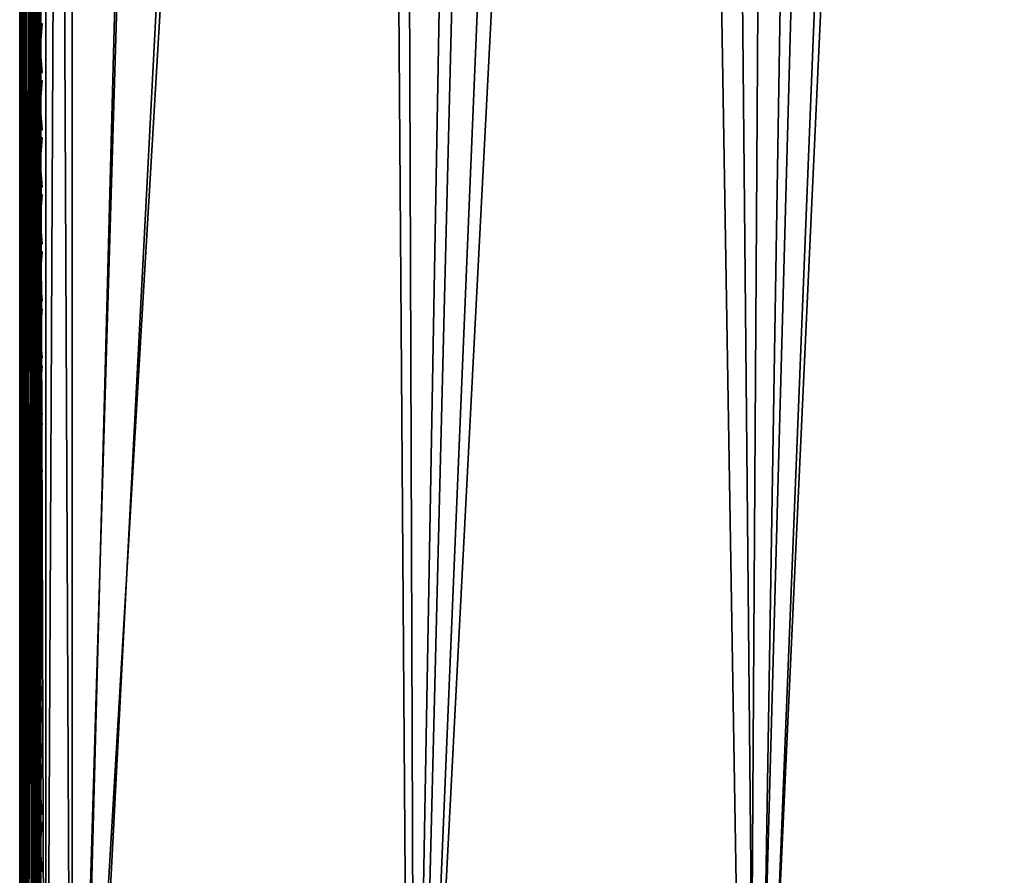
# Model space of a CAD drawing. Header units: inches. Extents: x -6.6 to 28, y -34.7 to 0.
# Tile 35 of 87: x -6.6 to -2, y -30.6 to -26.5. Entities that reach past the tile are written whole.
import ezdxf

# ---------------------------------------------------------------- set-up
doc = ezdxf.new("R2010")
doc.units = ezdxf.units.IN
doc.header["$LTSCALE"] = 0.03937
doc.header["$MEASUREMENT"] = 0
for name, color, linetype in [('A-FURN-3-ST', 151, 'Continuous'), ('A-FURN-3-ST-SEAM', 250, 'Continuous'), ('A-FURN-3-STITCH', 15, 'Continuous')]:
    doc.layers.add(name, color=color, linetype=linetype)

msp = doc.modelspace()

# ---------------------------------------------------------------- meshes
at = {"layer": 'A-FURN-3-ST'}
mesh = msp.add_polyface(dxfattribs=at)
corners = [(-6.6373, -34.1539, 5.25), (-6.6373, -7.1339, 5.25), (-6.6038, -34.1539, 5.125), (-6.6038, -7.1339, 5.125), (-6.5123, -34.1539, 5.0335), (-6.5123, -7.1339, 5.0335), (-6.3873, -34.1539, 5), (-6.3873, -7.1339, 5), (-6.3873, -33.5451, 18), (-6.3873, -7.7342, 18), (-6.5123, -33.5451, 17.9665), (-6.5123, -7.7342, 17.9665), (-6.6038, -33.5451, 17.875), (-6.6038, -7.7342, 17.875), (-6.6373, -33.5451, 17.75), (-6.6373, -7.7342, 17.75), (-5.676, -7.0732, 5), (-4.9743, -6.9418, 5), (-4.7776, -34.1041, 5), (-4.2893, -6.741, 5), (-3.6277, -6.4728, 5), (-3.1721, -33.9785, 5), (-2.9963, -6.1398, 5), (-2.4012, -5.7454, 5), (-1.8485, -5.2936, 5), (-1.5742, -33.7774, 5), (0.0124, -33.5012, 5), (1.5842, -33.1505, 5), (3.1377, -32.7261, 5), (4.6695, -32.2289, 5), (6.1762, -31.6601, 5), (7.6544, -31.0209, 5), (9.1008, -30.3127, 5), (10.5122, -29.5372, 5), (11.8855, -28.6959, 5), (13.2176, -27.7909, 5), (14.5055, -26.824, 5), (15.7465, -25.7976, 5), (-6.6373, -34.4039, 5.5002), (-6.6373, -6.8837, 5.5), (-6.6373, -34.3951, 16.9007), (-6.6373, -6.8837, 16.9), (-5.6133, -7.6702, 18), (-4.8496, -7.5289, 18), (-4.7572, -33.4933, 18), (-4.1039, -7.3118, 18), (-3.3837, -7.021, 18), (-3.1316, -33.3623, 18), (-2.6962, -6.6594, 18), (-2.0485, -6.2308, 18), (-1.5143, -33.1525, 18), (0.091, -32.8643, 18), (1.6803, -32.4985, 18), (3.25, -32.0558, 18), (4.7963, -31.5374, 18), (6.3156, -30.9444, 18), (7.8042, -30.2783, 18), (9.2588, -29.5406, 18), (10.6757, -28.7331, 18), (12.0518, -27.8577, 18), (13.3836, -26.9165, 18), (14.6682, -25.9116, 18), (-1.4471, -5.7395, 18), (15.9024, -24.8455, 18)]
mesh.append_faces([[corners[k] for k in face] for face in [(0, 1, 2), (2, 1, 3), (2, 3, 4), (4, 3, 5), (4, 5, 6), (6, 5, 7), (8, 9, 10), (10, 9, 11), (10, 11, 12), (12, 11, 13), (12, 13, 14), (14, 13, 15), (7, 16, 6), (6, 16, 17), (6, 17, 18), (18, 17, 19), (18, 19, 20), (18, 20, 21), (21, 20, 22), (21, 22, 23), (23, 24, 21), (21, 24, 25), (25, 24, 26), (26, 24, 27), (27, 24, 28), (28, 24, 29), (29, 24, 30), (30, 24, 31), (31, 24, 32), (32, 24, 33), (33, 24, 34), (34, 24, 35), (35, 24, 36), (36, 24, 37), (1, 38, 39), (38, 40, 39), (39, 40, 41), (41, 40, 14), (41, 14, 15), (9, 8, 42), (42, 8, 43), (43, 8, 44), (43, 44, 45), (45, 44, 46), (46, 44, 47), (46, 47, 48), (48, 47, 49), (49, 47, 50), (49, 50, 51), (51, 52, 49), (49, 52, 53), (49, 53, 54), (54, 55, 49), (49, 55, 56), (49, 56, 57), (57, 58, 49), (49, 58, 59), (49, 59, 60), (60, 61, 49), (49, 61, 62), (62, 61, 63)]])
mesh = msp.add_polyface(dxfattribs=at)
corners = [(5.9884, -31.5158, 17.9228), (6.7614, -31.195, 17.9228), (6.6806, -31.007, 17.9817), (5.9123, -31.3258, 17.9817), (6.3156, -30.9444, 18), (7.4444, -30.6676, 17.9817), (7.8042, -30.2783, 18), (8.2029, -30.3079, 17.9817), (8.9554, -29.9277, 17.9817), (8.2929, -30.4917, 17.9228), (9.0499, -30.1092, 17.9228), (8.3795, -30.6685, 17.8209), (9.1409, -30.2839, 17.8209), (8.4569, -30.8265, 17.6781), (9.2222, -30.4398, 17.6781), (8.5197, -30.9548, 17.5024), (9.2882, -30.5665, 17.5024), (8.5646, -31.0465, 17.3055), (9.3354, -30.6571, 17.3055), (8.5905, -31.0995, 17.1009), (9.3626, -30.7094, 17.1009), (9.3265, -30.749, 16.9008), (7.8592, -31.4674, 16.9008), (7.8122, -31.4686, 17.1009), (6.9085, -31.5375, 17.6781), (7.6854, -31.1924, 17.6781), (7.612, -31.0326, 17.8209), (6.8391, -31.376, 17.8209), (7.5298, -30.8536, 17.9228), (10.1276, -30.2985, 17.1009), (10.4388, -29.1068, 17.9817), (9.2588, -29.5406, 18), (9.7009, -29.5273, 17.9817), (4.7963, -31.5374, 18), (7.7876, -31.4151, 17.3055), (7.745, -31.3222, 17.5024), (10.0991, -30.2469, 17.3055), (10.0496, -30.1576, 17.5024), (9.9805, -30.0326, 17.6781), (9.8953, -29.8787, 17.8209), (9.8, -29.7064, 17.9228), (7.8628, -31.4754, 5.5004), (9.3305, -30.7568, 5.5004), (10.7627, -29.9699, 5.5004), (7.8041, -31.4511, 5.2891), (7.7804, -31.3996, 5.1956), (8.5571, -31.0312, 5.1956), (8.582, -31.0821, 5.2891), (9.3275, -30.642, 5.1956), (9.3536, -30.6922, 5.2891), (10.0908, -30.232, 5.1956), (10.1182, -30.2816, 5.2891), (7.7496, -31.3325, 5.1182), (8.5246, -30.9649, 5.1182), (9.2933, -30.5765, 5.1182), (10.0551, -30.1674, 5.1182), (7.6864, -31.1947, 5.0303), (8.4579, -30.8288, 5.0303), (9.2233, -30.4421, 5.0303), (9.9817, -30.0348, 5.0303), (6.9095, -31.5399, 5.0303), (7.6544, -31.0209, 5), (9.1008, -30.3127, 5), (10.5122, -29.5372, 5), (10.1352, -30.3123, 5.3932), (9.3699, -30.7234, 5.3932), (8.5974, -31.1136, 5.3932), (7.8187, -31.483, 5.3932), (-6.6373, -34.1539, 5.25), (-6.6373, -34.4039, 5.5002), (-6.6373, -7.1339, 5.25)]
mesh.append_faces([[corners[k] for k in face] for face in [(0, 1, 2, 3), (3, 2, 4), (4, 2, 5), (4, 5, 6), (6, 5, 7), (6, 7, 8), (8, 7, 9, 10), (10, 9, 11, 12), (12, 11, 13, 14), (14, 13, 15, 16), (16, 15, 17, 18), (18, 17, 19, 20), (20, 19, 21), (21, 19, 22), (22, 19, 23), (24, 25, 26, 27), (27, 26, 28, 1), (1, 28, 5, 2), (20, 21, 29), (30, 31, 32), (32, 31, 8), (8, 31, 6), (4, 33, 3), (19, 17, 34, 23), (17, 15, 35, 34), (15, 13, 25, 35), (13, 11, 26, 25), (11, 9, 28, 26), (9, 7, 5, 28), (18, 20, 29, 36), (16, 18, 36, 37), (14, 16, 37, 38), (12, 14, 38, 39), (10, 12, 39, 40), (8, 10, 40, 32), (22, 41, 42), (22, 42, 21), (21, 42, 43), (44, 45, 46, 47), (47, 46, 48, 49), (49, 48, 50, 51), (45, 52, 53, 46), (46, 53, 54, 48), (48, 54, 55, 50), (52, 56, 57, 53), (53, 57, 58, 54), (54, 58, 59, 55), (60, 61, 56), (56, 61, 57), (61, 62, 57), (57, 62, 58), (58, 62, 59), (59, 62, 63), (64, 42, 65), (65, 42, 66), (65, 66, 47, 49), (42, 41, 66), (66, 67, 44, 47), (65, 49, 51, 64), (68, 69, 70)]])
at = {"layer": 'A-FURN-3-ST-SEAM'}
mesh = msp.add_polyface(dxfattribs=at)
corners = [(-6.5682, -22.8255, 17.9462), (-6.5873, -18.4653, 17.95), (-6.5873, -22.8255, 17.95), (-6.6065, -18.4653, 17.9462), (-6.6065, -22.8255, 17.9462), (-6.6227, -18.4653, 17.9354), (-6.6227, -22.8255, 17.9354), (-6.6335, -18.4653, 17.9191), (-6.6335, -22.8255, 17.9191), (-6.6373, -18.4653, 17.9), (-6.6373, -22.8255, 17.9), (-6.6335, -18.4653, 17.8809), (-6.6335, -22.8255, 17.8809), (-6.6227, -18.4653, 17.8646), (-6.6227, -22.8255, 17.8646), (-6.6065, -18.4653, 17.8538), (-6.6065, -22.8255, 17.8538), (-6.5873, -18.4653, 17.85), (-6.5873, -22.8255, 17.85), (-6.5682, -18.4653, 17.8538), (-6.5682, -22.8255, 17.8538), (-6.552, -18.4653, 17.8646), (-6.552, -22.8255, 17.8646), (-6.5411, -18.4653, 17.8809), (-6.5411, -22.8255, 17.8809), (-6.5373, -18.4653, 17.9), (-6.5373, -22.8255, 17.9), (-6.5682, -18.4653, 17.9462), (-6.552, -22.8255, 17.9354), (-6.552, -18.4653, 17.9354), (-6.5411, -22.8255, 17.9191), (-6.5411, -18.4653, 17.9191), (-6.5373, -33.5493, 17.9), (-6.5718, -33.5493, 17.9472), (-6.5561, -33.5493, 17.939), (-6.5444, -33.5493, 17.9255), (-6.6069, -33.5493, 17.9459), (-6.6322, -33.5493, 17.9217), (-6.6218, -33.5493, 17.9362), (-6.6371, -33.5493, 17.9045), (-6.6355, -33.5493, 17.8868), (-6.5806, -33.5493, 17.8505), (-6.5983, -33.5493, 17.8515), (-6.6145, -33.5493, 17.8588), (-6.5639, -33.5493, 17.8563), (-6.5408, -33.5493, 17.8826), (-6.5501, -33.5493, 17.8675), (-6.5718, -14.8885, 17.9472), (-6.6069, -14.8885, 17.9459), (-6.6218, -14.8885, 17.9362), (-6.6322, -14.8885, 17.9217), (-6.6145, -14.8885, 17.8588), (-6.5983, -14.8885, 17.8515), (-6.5806, -14.8885, 17.8505), (-6.5639, -14.8885, 17.8563), (-6.5501, -14.8885, 17.8675), (-6.5408, -14.8885, 17.8826), (-6.5561, -14.8885, 17.939), (-6.5444, -14.8885, 17.9255), (-6.5373, -14.8885, 17.9)]
mesh.append_faces([[corners[k] for k in face] for face in [(0, 1, 2), (2, 1, 3), (2, 3, 4), (4, 3, 5), (4, 5, 6), (6, 5, 7), (6, 7, 8), (8, 7, 9), (8, 9, 10), (10, 9, 11), (10, 11, 12), (12, 11, 13), (12, 13, 14), (14, 13, 15), (14, 15, 16), (16, 15, 17), (16, 17, 18), (18, 17, 19), (18, 19, 20), (20, 19, 21), (20, 21, 22), (22, 21, 23), (22, 23, 24), (24, 23, 25), (24, 25, 26), (1, 0, 27), (27, 0, 28), (27, 28, 29), (29, 28, 30), (29, 30, 31), (31, 30, 26), (31, 26, 25), (26, 30, 32), (2, 33, 0), (0, 34, 28), (28, 35, 30), (2, 4, 36), (8, 37, 6), (6, 38, 4), (8, 10, 39), (39, 10, 40), (20, 41, 18), (18, 42, 16), (16, 43, 14), (14, 40, 12), (12, 40, 10), (20, 22, 44), (26, 45, 24), (24, 46, 22), (27, 47, 1), (1, 48, 3), (3, 49, 5), (5, 50, 7), (13, 51, 15), (15, 52, 17), (17, 53, 19), (19, 54, 21), (21, 55, 23), (23, 56, 25), (57, 27, 29), (58, 29, 31), (59, 31, 25)]])
mesh = msp.add_polyface(dxfattribs=at)
corners = [(-6.5373, -33.5493, 17.9), (-6.5411, -22.8255, 17.9191), (-6.5444, -33.5493, 17.9255), (-6.5373, -33.7313, 17.8831), (-6.5444, -33.7362, 17.9082), (-6.5373, -33.9172, 17.8298), (-6.5444, -33.9266, 17.8536), (-6.5373, -34.0961, 17.7369), (-6.6069, -33.9341, 17.8725), (-6.5718, -33.9346, 17.8737), (-6.5718, -33.7401, 17.9294), (-6.6069, -33.7399, 17.9282), (-6.5718, -33.5493, 17.9472), (-6.6069, -33.5493, 17.9459), (-6.5873, -22.8255, 17.95), (-6.5682, -22.8255, 17.9462), (-6.5561, -33.5493, 17.939), (-6.552, -22.8255, 17.9354), (-6.6065, -22.8255, 17.9462), (-6.6218, -33.5493, 17.9362), (-6.6218, -33.7381, 17.9187), (-6.6218, -33.9306, 17.8635), (-6.6218, -34.116, 17.7671), (-6.6069, -34.1213, 17.7752), (-6.6371, -34.0987, 17.7406), (-6.6322, -34.108, 17.755), (-6.6322, -33.9252, 17.85), (-6.6371, -33.9189, 17.834), (-6.6322, -33.7355, 17.9044), (-6.6371, -33.7323, 17.8875), (-6.6322, -33.5493, 17.9217), (-6.6371, -33.5493, 17.9045), (-6.6335, -22.8255, 17.9191), (-6.6227, -22.8255, 17.9354), (-6.6355, -33.5493, 17.8868), (-6.6355, -33.7291, 17.8701), (-6.6355, -33.9124, 17.8176), (-6.6355, -34.089, 17.7258), (-6.5639, -34.0723, 17.7002), (-6.5806, -34.0691, 17.6954), (-6.5806, -33.899, 17.7838), (-6.5639, -33.9012, 17.7891), (-6.5806, -33.7225, 17.8344), (-6.5639, -33.7235, 17.8401), (-6.5806, -33.5493, 17.8505), (-6.5639, -33.5493, 17.8563), (-6.5682, -22.8255, 17.8538), (-6.5873, -22.8255, 17.85), (-6.5983, -33.5493, 17.8515), (-6.6065, -22.8255, 17.8538), (-6.6145, -33.5493, 17.8588), (-6.6227, -22.8255, 17.8646), (-6.552, -22.8255, 17.8646), (-6.5501, -33.5493, 17.8675), (-6.5501, -33.7256, 17.8512), (-6.5501, -33.9053, 17.7996), (-6.5501, -34.0784, 17.7097), (-6.5408, -34.0867, 17.7223), (-6.5408, -33.9109, 17.8137), (-6.5408, -33.7283, 17.866), (-6.5408, -33.5493, 17.8826), (-6.5373, -22.8255, 17.9), (-6.5411, -22.8255, 17.8809), (-6.5983, -33.7227, 17.8354), (-6.5983, -33.8994, 17.7847), (-6.5983, -34.0697, 17.6962), (-6.6145, -33.724, 17.8426), (-6.5561, -33.7386, 17.9214), (-6.6145, -33.9021, 17.7915), (-6.6145, -34.0737, 17.7024), (-6.5561, -33.9316, 17.8661), (-6.5561, -34.1175, 17.7695), (-6.5444, -34.1102, 17.7582)]
mesh.append_faces([[corners[k] for k in face] for face in [(0, 1, 2), (0, 2, 3), (3, 2, 4), (3, 4, 5), (5, 4, 6), (5, 6, 7), (8, 9, 10, 11), (11, 10, 12, 13), (13, 12, 14), (15, 12, 16), (17, 16, 2), (13, 18, 19), (13, 19, 20, 11), (11, 20, 21, 8), (8, 21, 22, 23), (24, 25, 26, 27), (27, 26, 28, 29), (29, 28, 30, 31), (31, 30, 32), (33, 30, 19), (31, 34, 35, 29), (29, 35, 36, 27), (27, 36, 37, 24), (38, 39, 40, 41), (41, 40, 42, 43), (43, 42, 44, 45), (45, 44, 46), (47, 44, 48), (49, 48, 50), (51, 50, 34), (45, 52, 53), (45, 53, 54, 43), (43, 54, 55, 41), (41, 55, 56, 38), (5, 57, 58), (5, 58, 3), (3, 58, 59), (3, 59, 0), (0, 59, 60), (0, 60, 61), (62, 60, 53), (54, 53, 60, 59), (48, 44, 42, 63), (63, 42, 40, 64), (64, 40, 39, 65), (35, 34, 50, 66), (66, 50, 48, 63), (20, 19, 30, 28), (4, 2, 16, 67), (67, 16, 12, 10), (54, 59, 58, 55), (55, 58, 57, 56), (66, 63, 64, 68), (68, 64, 65, 69), (35, 66, 68, 36), (36, 68, 69, 37), (20, 28, 26, 21), (21, 26, 25, 22), (67, 10, 9, 70), (4, 67, 70, 6), (6, 70, 71, 72)]])
at = {"layer": 'A-FURN-3-STITCH'}
mesh = msp.add_polymesh((7, 4), dxfattribs=at)
for k, corner in enumerate([(-6.528, -26.5317, 17.9558), (-6.5302, -26.5317, 17.9543), (-6.5345, -26.5316, 17.9514), (-6.5367, -26.5316, 17.9499), (-6.5323, -26.5701, 17.9615), (-6.537, -26.5702, 17.9637), (-6.5413, -26.5701, 17.9608), (-6.5409, -26.57, 17.9556), (-6.5349, -26.609, 17.9646), (-6.5396, -26.6091, 17.9669), (-6.5439, -26.609, 17.964), (-6.5435, -26.6089, 17.9588), (-6.5358, -26.6481, 17.9652), (-6.5404, -26.6481, 17.9675), (-6.5447, -26.6481, 17.9646), (-6.5444, -26.648, 17.9594), (-6.5349, -26.6872, 17.9633), (-6.5396, -26.6872, 17.9656), (-6.5439, -26.6871, 17.9627), (-6.5435, -26.6871, 17.9575), (-6.5323, -26.7259, 17.9589), (-6.537, -26.726, 17.9611), (-6.5413, -26.7259, 17.9582), (-6.5409, -26.7258, 17.953), (-6.528, -26.7642, 17.9519), (-6.5302, -26.7641, 17.9505), (-6.5345, -26.7641, 17.9476), (-6.5367, -26.7641, 17.9461)]):
    mesh.set_mesh_vertex(divmod(k, 4), corner)
mesh = msp.add_polymesh((7, 4), dxfattribs=at)
for k, corner in enumerate([(-6.528, -26.8032, 17.9558), (-6.5302, -26.8032, 17.9543), (-6.5345, -26.8031, 17.9514), (-6.5367, -26.8031, 17.9499), (-6.5323, -26.8417, 17.9615), (-6.537, -26.8417, 17.9637), (-6.5413, -26.8416, 17.9608), (-6.5409, -26.8416, 17.9556), (-6.5349, -26.8805, 17.9646), (-6.5396, -26.8806, 17.9669), (-6.5439, -26.8805, 17.964), (-6.5435, -26.8805, 17.9588), (-6.5358, -26.9196, 17.9652), (-6.5404, -26.9197, 17.9675), (-6.5447, -26.9196, 17.9646), (-6.5444, -26.9195, 17.9594), (-6.5349, -26.9587, 17.9633), (-6.5396, -26.9587, 17.9656), (-6.5439, -26.9587, 17.9627), (-6.5435, -26.9586, 17.9575), (-6.5323, -26.9974, 17.9589), (-6.537, -26.9975, 17.9611), (-6.5413, -26.9974, 17.9582), (-6.5409, -26.9973, 17.953), (-6.528, -27.0357, 17.9519), (-6.5302, -27.0357, 17.9505), (-6.5345, -27.0356, 17.9476), (-6.5367, -27.0356, 17.9461)]):
    mesh.set_mesh_vertex(divmod(k, 4), corner)
mesh = msp.add_polymesh((7, 4), dxfattribs=at)
for k, corner in enumerate([(-6.528, -27.0747, 17.9558), (-6.5302, -27.0747, 17.9543), (-6.5345, -27.0747, 17.9514), (-6.5367, -27.0746, 17.9499), (-6.5323, -27.1132, 17.9615), (-6.537, -27.1132, 17.9637), (-6.5413, -27.1132, 17.9608), (-6.5409, -27.1131, 17.9556), (-6.5349, -27.1521, 17.9646), (-6.5396, -27.1521, 17.9669), (-6.5439, -27.1521, 17.964), (-6.5435, -27.152, 17.9588), (-6.5358, -27.1912, 17.9652), (-6.5404, -27.1912, 17.9675), (-6.5447, -27.1912, 17.9646), (-6.5444, -27.1911, 17.9594), (-6.5349, -27.2302, 17.9633), (-6.5396, -27.2302, 17.9656), (-6.5439, -27.2302, 17.9627), (-6.5435, -27.2301, 17.9575), (-6.5323, -27.269, 17.9589), (-6.537, -27.269, 17.9611), (-6.5413, -27.269, 17.9582), (-6.5409, -27.2689, 17.953), (-6.528, -27.3072, 17.9519), (-6.5302, -27.3072, 17.9505), (-6.5345, -27.3071, 17.9476), (-6.5367, -27.3071, 17.9461)]):
    mesh.set_mesh_vertex(divmod(k, 4), corner)
mesh = msp.add_polymesh((7, 4), dxfattribs=at)
for k, corner in enumerate([(-6.528, -27.3463, 17.9558), (-6.5302, -27.3462, 17.9543), (-6.5345, -27.3462, 17.9514), (-6.5367, -27.3462, 17.9499), (-6.5323, -27.3847, 17.9615), (-6.537, -27.3848, 17.9637), (-6.5413, -27.3847, 17.9608), (-6.5409, -27.3846, 17.9556), (-6.5349, -27.4236, 17.9646), (-6.5396, -27.4236, 17.9669), (-6.5439, -27.4236, 17.964), (-6.5435, -27.4235, 17.9588), (-6.5358, -27.4627, 17.9652), (-6.5404, -27.4627, 17.9675), (-6.5447, -27.4627, 17.9646), (-6.5444, -27.4626, 17.9594), (-6.5349, -27.5017, 17.9633), (-6.5396, -27.5018, 17.9656), (-6.5439, -27.5017, 17.9627), (-6.5435, -27.5016, 17.9575), (-6.5323, -27.5405, 17.9589), (-6.537, -27.5405, 17.9611), (-6.5413, -27.5405, 17.9582), (-6.5409, -27.5404, 17.953), (-6.528, -27.5787, 17.9519), (-6.5302, -27.5787, 17.9505), (-6.5345, -27.5787, 17.9476), (-6.5367, -27.5786, 17.9461)]):
    mesh.set_mesh_vertex(divmod(k, 4), corner)
mesh = msp.add_polymesh((7, 4), dxfattribs=at)
for k, corner in enumerate([(-6.528, -27.6178, 17.9558), (-6.5302, -27.6178, 17.9543), (-6.5345, -27.6177, 17.9514), (-6.5367, -27.6177, 17.9499), (-6.5323, -27.6562, 17.9615), (-6.537, -27.6563, 17.9637), (-6.5413, -27.6562, 17.9608), (-6.5409, -27.6562, 17.9556), (-6.5349, -27.6951, 17.9646), (-6.5396, -27.6952, 17.9669), (-6.5439, -27.6951, 17.964), (-6.5435, -27.695, 17.9588), (-6.5358, -27.7342, 17.9652), (-6.5404, -27.7343, 17.9675), (-6.5447, -27.7342, 17.9646), (-6.5444, -27.7341, 17.9594), (-6.5349, -27.7733, 17.9633), (-6.5396, -27.7733, 17.9656), (-6.5439, -27.7733, 17.9627), (-6.5435, -27.7732, 17.9575), (-6.5323, -27.812, 17.9589), (-6.537, -27.8121, 17.9611), (-6.5413, -27.812, 17.9582), (-6.5409, -27.8119, 17.953), (-6.528, -27.8503, 17.9519), (-6.5302, -27.8502, 17.9505), (-6.5345, -27.8502, 17.9476), (-6.5367, -27.8502, 17.9461)]):
    mesh.set_mesh_vertex(divmod(k, 4), corner)
mesh = msp.add_polymesh((7, 4), dxfattribs=at)
for k, corner in enumerate([(-6.528, -27.8893, 17.9558), (-6.5302, -27.8893, 17.9543), (-6.5345, -27.8893, 17.9514), (-6.5367, -27.8892, 17.9499), (-6.5323, -27.9278, 17.9615), (-6.537, -27.9278, 17.9637), (-6.5413, -27.9278, 17.9608), (-6.5409, -27.9277, 17.9556), (-6.5349, -27.9667, 17.9646), (-6.5396, -27.9667, 17.9669), (-6.5439, -27.9667, 17.964), (-6.5435, -27.9666, 17.9588), (-6.5358, -28.0058, 17.9652), (-6.5404, -28.0058, 17.9675), (-6.5447, -28.0057, 17.9646), (-6.5444, -28.0057, 17.9594), (-6.5349, -28.0448, 17.9633), (-6.5396, -28.0448, 17.9656), (-6.5439, -28.0448, 17.9627), (-6.5435, -28.0447, 17.9575), (-6.5323, -28.0836, 17.9589), (-6.537, -28.0836, 17.9611), (-6.5413, -28.0836, 17.9582), (-6.5409, -28.0835, 17.953), (-6.528, -28.1218, 17.9519), (-6.5302, -28.1218, 17.9505), (-6.5345, -28.1217, 17.9476), (-6.5367, -28.1217, 17.9461)]):
    mesh.set_mesh_vertex(divmod(k, 4), corner)
mesh = msp.add_polymesh((7, 4), dxfattribs=at)
for k, corner in enumerate([(-6.528, -28.1609, 17.9558), (-6.5302, -28.1608, 17.9543), (-6.5345, -28.1608, 17.9514), (-6.5367, -28.1608, 17.9499), (-6.5323, -28.1993, 17.9615), (-6.537, -28.1993, 17.9637), (-6.5413, -28.1993, 17.9608), (-6.5409, -28.1992, 17.9556), (-6.5349, -28.2382, 17.9646), (-6.5396, -28.2382, 17.9669), (-6.5439, -28.2382, 17.964), (-6.5435, -28.2381, 17.9588), (-6.5358, -28.2773, 17.9652), (-6.5404, -28.2773, 17.9675), (-6.5447, -28.2773, 17.9646), (-6.5444, -28.2772, 17.9594), (-6.5349, -28.3163, 17.9633), (-6.5396, -28.3164, 17.9656), (-6.5439, -28.3163, 17.9627), (-6.5435, -28.3162, 17.9575), (-6.5323, -28.3551, 17.9589), (-6.537, -28.3551, 17.9611), (-6.5413, -28.3551, 17.9582), (-6.5409, -28.355, 17.953), (-6.528, -28.3933, 17.9519), (-6.5302, -28.3933, 17.9505), (-6.5345, -28.3933, 17.9476), (-6.5367, -28.3932, 17.9461)]):
    mesh.set_mesh_vertex(divmod(k, 4), corner)
mesh = msp.add_polymesh((7, 4), dxfattribs=at)
for k, corner in enumerate([(-6.528, -28.4324, 17.9558), (-6.5302, -28.4324, 17.9543), (-6.5345, -28.4323, 17.9514), (-6.5367, -28.4323, 17.9499), (-6.5323, -28.4708, 17.9615), (-6.537, -28.4709, 17.9637), (-6.5413, -28.4708, 17.9608), (-6.5409, -28.4707, 17.9556), (-6.5349, -28.5097, 17.9646), (-6.5396, -28.5098, 17.9669), (-6.5439, -28.5097, 17.964), (-6.5435, -28.5096, 17.9588), (-6.5358, -28.5488, 17.9652), (-6.5404, -28.5489, 17.9675), (-6.5447, -28.5488, 17.9646), (-6.5444, -28.5487, 17.9594), (-6.5349, -28.5879, 17.9633), (-6.5396, -28.5879, 17.9656), (-6.5439, -28.5878, 17.9627), (-6.5435, -28.5878, 17.9575), (-6.5323, -28.6266, 17.9589), (-6.537, -28.6267, 17.9611), (-6.5413, -28.6266, 17.9582), (-6.5409, -28.6265, 17.953), (-6.528, -28.6649, 17.9519), (-6.5302, -28.6648, 17.9505), (-6.5345, -28.6648, 17.9476), (-6.5367, -28.6648, 17.9461)]):
    mesh.set_mesh_vertex(divmod(k, 4), corner)
mesh = msp.add_polymesh((7, 4), dxfattribs=at)
for k, corner in enumerate([(-6.528, -28.7039, 17.9558), (-6.5302, -28.7039, 17.9543), (-6.5345, -28.7038, 17.9514), (-6.5367, -28.7038, 17.9499), (-6.5323, -28.7424, 17.9615), (-6.537, -28.7424, 17.9637), (-6.5413, -28.7424, 17.9608), (-6.5409, -28.7423, 17.9556), (-6.5349, -28.7813, 17.9646), (-6.5396, -28.7813, 17.9669), (-6.5439, -28.7812, 17.964), (-6.5435, -28.7812, 17.9588), (-6.5358, -28.8203, 17.9652), (-6.5404, -28.8204, 17.9675), (-6.5447, -28.8203, 17.9646), (-6.5444, -28.8202, 17.9594), (-6.5349, -28.8594, 17.9633), (-6.5396, -28.8594, 17.9656), (-6.5439, -28.8594, 17.9627), (-6.5435, -28.8593, 17.9575), (-6.5323, -28.8982, 17.9589), (-6.537, -28.8982, 17.9611), (-6.5413, -28.8981, 17.9582), (-6.5409, -28.8981, 17.953), (-6.528, -28.9364, 17.9519), (-6.5302, -28.9364, 17.9505), (-6.5345, -28.9363, 17.9476), (-6.5367, -28.9363, 17.9461)]):
    mesh.set_mesh_vertex(divmod(k, 4), corner)
mesh = msp.add_polymesh((7, 4), dxfattribs=at)
for k, corner in enumerate([(-6.528, -28.9754, 17.9558), (-6.5302, -28.9754, 17.9543), (-6.5345, -28.9754, 17.9514), (-6.5367, -28.9754, 17.9499), (-6.5323, -29.0139, 17.9615), (-6.537, -29.0139, 17.9637), (-6.5413, -29.0139, 17.9608), (-6.5409, -29.0138, 17.9556), (-6.5349, -29.0528, 17.9646), (-6.5396, -29.0528, 17.9669), (-6.5439, -29.0528, 17.964), (-6.5435, -29.0527, 17.9588), (-6.5358, -29.0919, 17.9652), (-6.5404, -29.0919, 17.9675), (-6.5447, -29.0919, 17.9646), (-6.5444, -29.0918, 17.9594), (-6.5349, -29.1309, 17.9633), (-6.5396, -29.131, 17.9656), (-6.5439, -29.1309, 17.9627), (-6.5435, -29.1308, 17.9575), (-6.5323, -29.1697, 17.9589), (-6.537, -29.1697, 17.9611), (-6.5413, -29.1697, 17.9582), (-6.5409, -29.1696, 17.953), (-6.528, -29.2079, 17.9519), (-6.5302, -29.2079, 17.9505), (-6.5345, -29.2078, 17.9476), (-6.5367, -29.2078, 17.9461)]):
    mesh.set_mesh_vertex(divmod(k, 4), corner)
mesh = msp.add_polymesh((7, 4), dxfattribs=at)
for k, corner in enumerate([(-6.528, -29.247, 17.9558), (-6.5302, -29.247, 17.9543), (-6.5345, -29.2469, 17.9514), (-6.5367, -29.2469, 17.9499), (-6.5323, -29.2854, 17.9615), (-6.537, -29.2855, 17.9637), (-6.5413, -29.2854, 17.9608), (-6.5409, -29.2853, 17.9556), (-6.5349, -29.3243, 17.9646), (-6.5396, -29.3244, 17.9669), (-6.5439, -29.3243, 17.964), (-6.5435, -29.3242, 17.9588), (-6.5358, -29.3634, 17.9652), (-6.5404, -29.3634, 17.9675), (-6.5447, -29.3634, 17.9646), (-6.5444, -29.3633, 17.9594), (-6.5349, -29.4024, 17.9633), (-6.5396, -29.4025, 17.9656), (-6.5439, -29.4024, 17.9627), (-6.5435, -29.4024, 17.9575), (-6.5323, -29.4412, 17.9589), (-6.537, -29.4412, 17.9611), (-6.5413, -29.4412, 17.9582), (-6.5409, -29.4411, 17.953), (-6.528, -29.4795, 17.9519), (-6.5302, -29.4794, 17.9505), (-6.5345, -29.4794, 17.9476), (-6.5367, -29.4794, 17.9461)]):
    mesh.set_mesh_vertex(divmod(k, 4), corner)
mesh = msp.add_polymesh((7, 4), dxfattribs=at)
for k, corner in enumerate([(-6.528, -29.5185, 17.9558), (-6.5302, -29.5185, 17.9543), (-6.5345, -29.5184, 17.9514), (-6.5367, -29.5184, 17.9499), (-6.5323, -29.557, 17.9615), (-6.537, -29.557, 17.9637), (-6.5413, -29.5569, 17.9608), (-6.5409, -29.5569, 17.9556), (-6.5349, -29.5958, 17.9646), (-6.5396, -29.5959, 17.9669), (-6.5439, -29.5958, 17.964), (-6.5435, -29.5957, 17.9588), (-6.5358, -29.6349, 17.9652), (-6.5404, -29.635, 17.9675), (-6.5447, -29.6349, 17.9646), (-6.5444, -29.6348, 17.9594), (-6.5349, -29.674, 17.9633), (-6.5396, -29.674, 17.9656), (-6.5439, -29.674, 17.9627), (-6.5435, -29.6739, 17.9575), (-6.5323, -29.7127, 17.9589), (-6.537, -29.7128, 17.9611), (-6.5413, -29.7127, 17.9582), (-6.5409, -29.7126, 17.953), (-6.528, -29.751, 17.9519), (-6.5302, -29.751, 17.9505), (-6.5345, -29.7509, 17.9476), (-6.5367, -29.7509, 17.9461)]):
    mesh.set_mesh_vertex(divmod(k, 4), corner)
mesh = msp.add_polymesh((7, 4), dxfattribs=at)
for k, corner in enumerate([(-6.528, -29.79, 17.9558), (-6.5302, -29.79, 17.9543), (-6.5345, -29.79, 17.9514), (-6.5367, -29.7899, 17.9499), (-6.5323, -29.8285, 17.9615), (-6.537, -29.8285, 17.9637), (-6.5413, -29.8285, 17.9608), (-6.5409, -29.8284, 17.9556), (-6.5349, -29.8674, 17.9646), (-6.5396, -29.8674, 17.9669), (-6.5439, -29.8674, 17.964), (-6.5435, -29.8673, 17.9588), (-6.5358, -29.9065, 17.9652), (-6.5404, -29.9065, 17.9675), (-6.5447, -29.9065, 17.9646), (-6.5444, -29.9064, 17.9594), (-6.5349, -29.9455, 17.9633), (-6.5396, -29.9455, 17.9656), (-6.5439, -29.9455, 17.9627), (-6.5435, -29.9454, 17.9575), (-6.5323, -29.9843, 17.9589), (-6.537, -29.9843, 17.9611), (-6.5413, -29.9843, 17.9582), (-6.5409, -29.9842, 17.953), (-6.528, -30.0225, 17.9519), (-6.5302, -30.0225, 17.9505), (-6.5345, -30.0224, 17.9476), (-6.5367, -30.0224, 17.9461)]):
    mesh.set_mesh_vertex(divmod(k, 4), corner)
mesh = msp.add_polymesh((7, 4), dxfattribs=at)
for k, corner in enumerate([(-6.528, -30.0616, 17.9558), (-6.5302, -30.0615, 17.9543), (-6.5345, -30.0615, 17.9514), (-6.5367, -30.0615, 17.9499), (-6.5323, -30.1, 17.9615), (-6.537, -30.1001, 17.9637), (-6.5413, -30.1, 17.9608), (-6.5409, -30.0999, 17.9556), (-6.5349, -30.1389, 17.9646), (-6.5396, -30.1389, 17.9669), (-6.5439, -30.1389, 17.964), (-6.5435, -30.1388, 17.9588), (-6.5358, -30.178, 17.9652), (-6.5404, -30.178, 17.9675), (-6.5447, -30.178, 17.9646), (-6.5444, -30.1779, 17.9594), (-6.5349, -30.217, 17.9633), (-6.5396, -30.2171, 17.9656), (-6.5439, -30.217, 17.9627), (-6.5435, -30.2169, 17.9575), (-6.5323, -30.2558, 17.9589), (-6.537, -30.2558, 17.9611), (-6.5413, -30.2558, 17.9582), (-6.5409, -30.2557, 17.953), (-6.528, -30.294, 17.9519), (-6.5302, -30.294, 17.9505), (-6.5345, -30.294, 17.9476), (-6.5367, -30.2939, 17.9461)]):
    mesh.set_mesh_vertex(divmod(k, 4), corner)
mesh = msp.add_polymesh((7, 4), dxfattribs=at)
for k, corner in enumerate([(-6.528, -30.3331, 17.9558), (-6.5302, -30.3331, 17.9543), (-6.5345, -30.333, 17.9514), (-6.5367, -30.333, 17.9499), (-6.5323, -30.3715, 17.9615), (-6.537, -30.3716, 17.9637), (-6.5413, -30.3715, 17.9608), (-6.5409, -30.3714, 17.9556), (-6.5349, -30.4104, 17.9646), (-6.5396, -30.4105, 17.9669), (-6.5439, -30.4104, 17.964), (-6.5435, -30.4103, 17.9588), (-6.5358, -30.4495, 17.9652), (-6.5404, -30.4496, 17.9675), (-6.5447, -30.4495, 17.9646), (-6.5444, -30.4494, 17.9594), (-6.5349, -30.4886, 17.9633), (-6.5396, -30.4886, 17.9656), (-6.5439, -30.4886, 17.9627), (-6.5435, -30.4885, 17.9575), (-6.5323, -30.5273, 17.9589), (-6.537, -30.5274, 17.9611), (-6.5413, -30.5273, 17.9582), (-6.5409, -30.5272, 17.953), (-6.528, -30.5656, 17.9519), (-6.5302, -30.5655, 17.9505), (-6.5345, -30.5655, 17.9476), (-6.5367, -30.5655, 17.9461)]):
    mesh.set_mesh_vertex(divmod(k, 4), corner)

doc.saveas('drawing.dxf')
